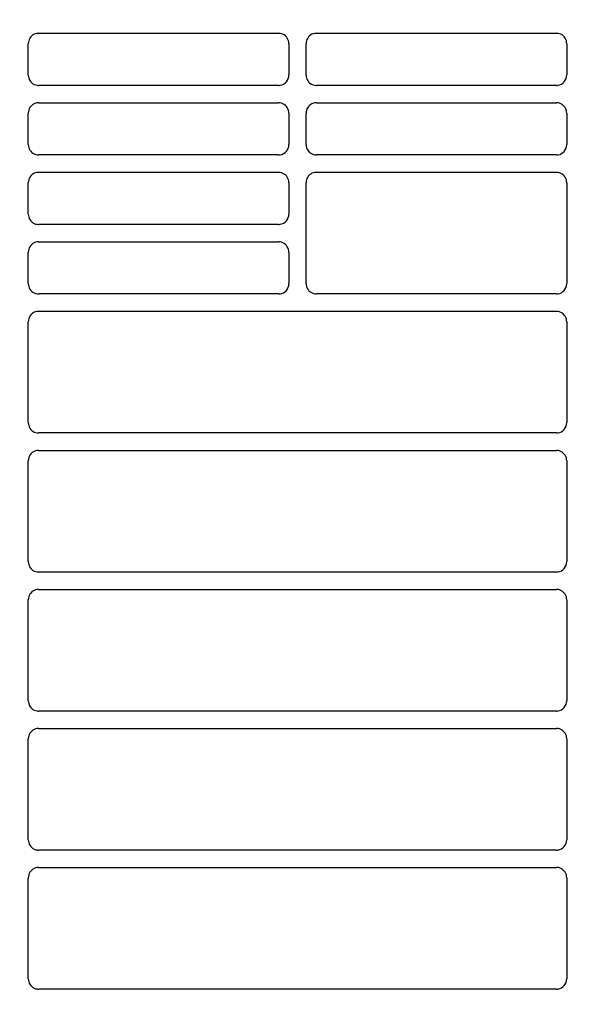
# Model space of a CAD drawing. Header units: millimetres. Extents: x -165365 to -33565, y 7406 to 103342.
# Tile 196 of 256: x -82316 to -82236, y 25519 to 25661. Entities that reach past the tile are written whole.
import ezdxf

# ---------------------------------------------------------------- set-up
doc = ezdxf.new("R2010")
doc.units = ezdxf.units.MM
doc.header["$MEASUREMENT"] = 0
doc.linetypes.add('ACAD_ISO03W100', pattern=[150, 60, -90])
for name, color, linetype in [('DETAIL', 5, 'Continuous'), ('ELEK CIENKIE', 80, 'Continuous'), ('ELEK OPIS', 140, 'Continuous')]:
    doc.layers.add(name, color=color, linetype=linetype)

# ---------------------------------------------------------------- blocks, each defined once
blk = doc.blocks.new('A$C67C8A0BA')
at = {"layer": 'DETAIL', "color": 3, "linetype": 'Continuous'}
for p, q in [((762.53, 649.45), (797.08, 649.45)), ((802.53, 649.45), (837.07, 649.45)), ((761.04, 643.44), (761.04, 647.96)), ((798.57, 647.95), (798.57, 643.45)), ((801.04, 643.44), (801.04, 647.96)), ((838.56, 647.95), (838.56, 643.45)), ((797.07, 641.95), (762.54, 641.95)), ((837.07, 641.95), (802.54, 641.95)), ((762.53, 639.44), (797.08, 639.44)), ((802.53, 639.44), (837.07, 639.44)), ((761.04, 633.44), (761.04, 637.95)), ((798.57, 637.95), (798.57, 633.44)), ((801.04, 633.44), (801.04, 637.95)), ((838.56, 637.95), (838.56, 633.44)), ((797.07, 631.95), (762.54, 631.95)), ((837.07, 631.95), (802.54, 631.95)), ((762.53, 629.45), (797.08, 629.45)), ((802.53, 629.45), (837.07, 629.45)), ((761.04, 623.44), (761.04, 627.96)), ((798.57, 627.95), (798.57, 623.45)), ((801.04, 613.44), (801.04, 627.96)), ((838.56, 627.95), (838.56, 613.44)), ((797.07, 621.95), (762.54, 621.95)), ((762.53, 619.44), (797.08, 619.44)), ((761.04, 613.44), (761.04, 617.95)), ((798.57, 617.95), (798.57, 613.44)), ((797.07, 611.95), (762.54, 611.95)), ((837.07, 611.95), (802.54, 611.95)), ((762.53, 609.45), (837.07, 609.45)), ((761.04, 593.44), (761.04, 607.96)), ((838.56, 607.95), (838.56, 593.44)), ((837.07, 591.95), (762.54, 591.95)), ((762.53, 589.45), (837.07, 589.45)), ((761.04, 573.44), (761.04, 587.96)), ((838.56, 587.95), (838.56, 573.44)), ((837.07, 571.95), (762.54, 571.95)), ((762.53, 569.45), (837.07, 569.45)), ((761.04, 553.44), (761.04, 567.96)), ((838.56, 567.95), (838.56, 553.44)), ((837.07, 551.95), (762.54, 551.95)), ((762.53, 549.45), (837.07, 549.45)), ((761.04, 533.44), (761.04, 547.96)), ((838.56, 547.95), (838.56, 533.44)), ((837.07, 531.95), (762.54, 531.95)), ((762.53, 529.45), (837.07, 529.45)), ((761.04, 513.44), (761.04, 527.96)), ((838.56, 527.95), (838.56, 513.44)), ((837.07, 511.95), (762.54, 511.95))]:
    blk.add_line(p, q, dxfattribs=at)
for points in [[(762.3, 649.43), (762.09, 649.38), (761.89, 649.31), (761.71, 649.2), (761.54, 649.07), (761.4, 648.92), (761.27, 648.76), (761.17, 648.57), (761.1, 648.37), (761.06, 648.17), (761.04, 647.96)], [(798.57, 647.95), (798.55, 648.16), (798.51, 648.37), (798.43, 648.56), (798.33, 648.75), (798.21, 648.92), (798.06, 649.07), (797.89, 649.2), (797.71, 649.3), (797.51, 649.38), (797.31, 649.43)], [(802.3, 649.43), (802.09, 649.38), (801.89, 649.31), (801.71, 649.2), (801.54, 649.07), (801.4, 648.92), (801.27, 648.76), (801.17, 648.57), (801.1, 648.37), (801.05, 648.17), (801.04, 647.96)], [(838.56, 647.95), (838.55, 648.16), (838.51, 648.37), (838.43, 648.57), (838.33, 648.75), (838.21, 648.92), (838.06, 649.07), (837.89, 649.2), (837.71, 649.3), (837.51, 649.38), (837.31, 649.43)], [(761.04, 643.44), (761.06, 643.23), (761.1, 643.02), (761.17, 642.82), (761.27, 642.64), (761.4, 642.47), (761.55, 642.32), (761.72, 642.19), (761.9, 642.09), (762.1, 642.01), (762.3, 641.97)], [(801.04, 643.44), (801.06, 643.23), (801.1, 643.02), (801.17, 642.83), (801.27, 642.64), (801.4, 642.47), (801.55, 642.32), (801.72, 642.19), (801.9, 642.09), (802.1, 642.01), (802.3, 641.97)], [(762.3, 639.43), (762.09, 639.38), (761.9, 639.3), (761.71, 639.2), (761.54, 639.07), (761.4, 638.92), (761.27, 638.75), (761.17, 638.57), (761.1, 638.37), (761.06, 638.16), (761.04, 637.95)], [(798.57, 637.95), (798.55, 638.16), (798.51, 638.36), (798.43, 638.56), (798.33, 638.75), (798.21, 638.92), (798.06, 639.07), (797.89, 639.2), (797.71, 639.3), (797.51, 639.38), (797.31, 639.43)], [(802.3, 639.43), (802.09, 639.38), (801.89, 639.3), (801.71, 639.2), (801.54, 639.07), (801.4, 638.92), (801.27, 638.75), (801.17, 638.57), (801.1, 638.37), (801.05, 638.16), (801.04, 637.95)], [(838.56, 637.95), (838.55, 638.16), (838.51, 638.36), (838.43, 638.56), (838.33, 638.75), (838.21, 638.92), (838.06, 639.07), (837.89, 639.2), (837.71, 639.3), (837.51, 639.38), (837.31, 639.42)], [(761.04, 633.44), (761.06, 633.23), (761.1, 633.02), (761.17, 632.82), (761.27, 632.64), (761.4, 632.47), (761.55, 632.32), (761.72, 632.19), (761.9, 632.09), (762.1, 632.01), (762.3, 631.96)], [(801.04, 633.44), (801.06, 633.23), (801.1, 633.02), (801.17, 632.82), (801.27, 632.64), (801.4, 632.47), (801.55, 632.32), (801.72, 632.19), (801.9, 632.09), (802.1, 632.01), (802.3, 631.96)], [(762.3, 629.43), (762.09, 629.38), (761.9, 629.31), (761.71, 629.2), (761.54, 629.08), (761.4, 628.93), (761.27, 628.76), (761.17, 628.57), (761.1, 628.37), (761.06, 628.17), (761.04, 627.96)], [(798.57, 627.95), (798.55, 628.16), (798.51, 628.37), (798.43, 628.56), (798.33, 628.75), (798.21, 628.92), (798.06, 629.07), (797.89, 629.2), (797.71, 629.3), (797.51, 629.38), (797.31, 629.43)], [(802.3, 629.43), (802.09, 629.38), (801.89, 629.31), (801.71, 629.2), (801.54, 629.07), (801.4, 628.92), (801.27, 628.76), (801.17, 628.57), (801.1, 628.37), (801.05, 628.17), (801.04, 627.96)], [(838.56, 627.95), (838.55, 628.16), (838.51, 628.37), (838.43, 628.57), (838.33, 628.75), (838.21, 628.92), (838.06, 629.07), (837.89, 629.2), (837.71, 629.3), (837.51, 629.38), (837.31, 629.43)], [(761.04, 623.44), (761.06, 623.23), (761.1, 623.02), (761.17, 622.82), (761.27, 622.64), (761.4, 622.47), (761.55, 622.32), (761.72, 622.19), (761.9, 622.09), (762.1, 622.01), (762.3, 621.97)], [(762.3, 619.43), (762.09, 619.38), (761.9, 619.3), (761.71, 619.2), (761.54, 619.07), (761.4, 618.92), (761.27, 618.75), (761.17, 618.57), (761.1, 618.37), (761.06, 618.16), (761.04, 617.95)], [(798.57, 617.95), (798.55, 618.16), (798.51, 618.36), (798.43, 618.56), (798.33, 618.75), (798.21, 618.92), (798.06, 619.07), (797.89, 619.2), (797.71, 619.3), (797.51, 619.38), (797.31, 619.43)], [(761.04, 613.44), (761.06, 613.23), (761.1, 613.02), (761.17, 612.82), (761.27, 612.64), (761.4, 612.47), (761.55, 612.32), (761.72, 612.19), (761.9, 612.09), (762.1, 612.01), (762.3, 611.96)], [(801.04, 613.44), (801.06, 613.23), (801.1, 613.02), (801.17, 612.82), (801.27, 612.64), (801.4, 612.47), (801.55, 612.32), (801.72, 612.19), (801.9, 612.09), (802.1, 612.01), (802.3, 611.96)], [(762.3, 609.43), (762.09, 609.38), (761.9, 609.31), (761.71, 609.2), (761.54, 609.08), (761.4, 608.93), (761.27, 608.76), (761.17, 608.57), (761.1, 608.37), (761.06, 608.17), (761.04, 607.96)], [(838.56, 607.95), (838.55, 608.16), (838.51, 608.37), (838.43, 608.57), (838.33, 608.75), (838.21, 608.92), (838.06, 609.07), (837.89, 609.2), (837.71, 609.3), (837.51, 609.38), (837.31, 609.43)], [(761.04, 593.44), (761.06, 593.23), (761.1, 593.02), (761.17, 592.82), (761.27, 592.64), (761.4, 592.47), (761.55, 592.32), (761.72, 592.19), (761.9, 592.09), (762.1, 592.01), (762.3, 591.96)], [(762.3, 589.43), (762.09, 589.38), (761.9, 589.31), (761.71, 589.2), (761.54, 589.08), (761.4, 588.93), (761.27, 588.76), (761.17, 588.57), (761.1, 588.37), (761.06, 588.17), (761.04, 587.96)], [(838.56, 587.95), (838.55, 588.16), (838.51, 588.37), (838.43, 588.57), (838.33, 588.75), (838.21, 588.92), (838.06, 589.07), (837.89, 589.2), (837.71, 589.31), (837.51, 589.38), (837.31, 589.43)], [(761.04, 573.44), (761.06, 573.23), (761.1, 573.02), (761.17, 572.82), (761.27, 572.64), (761.4, 572.47), (761.55, 572.32), (761.72, 572.19), (761.9, 572.09), (762.1, 572.01), (762.3, 571.97)], [(762.3, 569.43), (762.09, 569.38), (761.9, 569.31), (761.71, 569.2), (761.54, 569.08), (761.4, 568.93), (761.27, 568.76), (761.17, 568.57), (761.1, 568.37), (761.06, 568.17), (761.04, 567.96)], [(838.56, 567.95), (838.55, 568.16), (838.51, 568.37), (838.43, 568.57), (838.33, 568.75), (838.21, 568.92), (838.06, 569.07), (837.89, 569.2), (837.71, 569.31), (837.51, 569.38), (837.31, 569.43)], [(761.04, 553.44), (761.06, 553.23), (761.1, 553.02), (761.17, 552.82), (761.27, 552.64), (761.4, 552.47), (761.55, 552.32), (761.72, 552.19), (761.9, 552.09), (762.1, 552.01), (762.3, 551.97)], [(762.3, 549.43), (762.09, 549.38), (761.9, 549.31), (761.71, 549.2), (761.54, 549.08), (761.4, 548.93), (761.27, 548.76), (761.17, 548.57), (761.1, 548.37), (761.06, 548.17), (761.04, 547.96)], [(838.56, 547.95), (838.55, 548.16), (838.51, 548.37), (838.43, 548.57), (838.33, 548.75), (838.21, 548.92), (838.06, 549.07), (837.89, 549.2), (837.71, 549.31), (837.51, 549.38), (837.31, 549.43)], [(761.04, 533.44), (761.06, 533.23), (761.1, 533.02), (761.17, 532.82), (761.27, 532.64), (761.4, 532.47), (761.55, 532.32), (761.72, 532.19), (761.9, 532.09), (762.1, 532.01), (762.3, 531.97)], [(762.3, 529.43), (762.09, 529.38), (761.9, 529.31), (761.71, 529.2), (761.54, 529.08), (761.4, 528.93), (761.27, 528.76), (761.17, 528.57), (761.1, 528.37), (761.06, 528.17), (761.04, 527.96)], [(838.56, 527.95), (838.55, 528.16), (838.51, 528.37), (838.43, 528.57), (838.33, 528.75), (838.21, 528.92), (838.06, 529.07), (837.89, 529.2), (837.71, 529.31), (837.51, 529.38), (837.31, 529.43)], [(761.04, 513.44), (761.06, 513.23), (761.1, 513.02), (761.17, 512.82), (761.27, 512.64), (761.4, 512.47), (761.55, 512.32), (761.72, 512.19), (761.9, 512.09), (762.1, 512.01), (762.3, 511.97)]]:
    blk.add_lwpolyline(points, dxfattribs=at)
for centre, radius, start, end in [((919.8, 370.7), 346.4, 53.7024, 126.2976), ((919.8, 370.7), 341.4, 93.7169, 143.4915), ((919.8, 370.7), 339.2, 93.2993, 143.4915), ((762.53, 647.94), 1.5, 90.0016, 98.9362), ((797.08, 647.95), 1.49, 81.0375, 89.9983), ((802.53, 647.94), 1.5, 90.0017, 98.9366), ((837.07, 647.95), 1.49, 81.0392, 89.9983), ((797.07, 643.45), 1.5, 278.9347, 0.0116), ((837.07, 643.45), 1.5, 278.9211, 0.0073), ((762.54, 643.46), 1.51, 261.0748, 269.9985), ((797.07, 643.45), 1.5, 270.0038, 278.9574), ((802.54, 643.46), 1.51, 261.0732, 269.9985), ((837.07, 643.45), 1.5, 270.0038, 278.9545), ((762.53, 637.94), 1.5, 90.0006, 98.9352), ((797.08, 637.95), 1.49, 81.0356, 89.9972), ((802.53, 637.94), 1.5, 90.0006, 98.9366), ((837.07, 637.95), 1.49, 81.0382, 89.9972), ((797.07, 633.44), 1.5, 278.9351, 0.0147), ((837.07, 633.44), 1.5, 278.9224, 0.0104), ((762.54, 633.46), 1.51, 261.0736, 269.9974), ((797.07, 633.45), 1.5, 270.0027, 278.9558), ((802.54, 633.46), 1.51, 261.0728, 269.9974), ((837.07, 633.45), 1.5, 270.0027, 278.9538), ((762.53, 627.94), 1.5, 90.0017, 98.9362), ((797.08, 627.95), 1.49, 81.0374, 89.9983), ((802.53, 627.94), 1.5, 90.0017, 98.9366), ((837.07, 627.95), 1.49, 81.0391, 89.9983), ((797.07, 623.45), 1.5, 278.9392, 0.0179), ((762.54, 623.46), 1.51, 261.0743, 269.9985), ((797.07, 623.45), 1.5, 270.0037, 278.9579), ((762.53, 617.94), 1.5, 90.0006, 98.9351), ((797.08, 617.95), 1.49, 81.0355, 89.9972), ((797.07, 613.44), 1.5, 278.9397, 0.0211), ((837.07, 613.44), 1.5, 278.927, 0.0168), ((762.54, 613.46), 1.51, 261.073, 269.9975), ((797.07, 613.45), 1.5, 270.0027, 278.9563), ((802.54, 613.46), 1.51, 261.0723, 269.9974), ((837.07, 613.45), 1.5, 270.0026, 278.9543), ((762.53, 607.94), 1.5, 90.0017, 98.9361), ((837.07, 607.95), 1.49, 81.0391, 89.9983), ((837.07, 593.44), 1.5, 278.9315, 0.0231), ((762.54, 593.46), 1.51, 261.0725, 269.9975), ((837.07, 593.45), 1.5, 270.0026, 278.9548), ((762.53, 587.94), 1.5, 90.0017, 98.936), ((837.07, 587.95), 1.49, 81.0391, 89.9982), ((837.07, 573.44), 1.5, 278.936, 0.0294), ((762.54, 573.46), 1.51, 261.0719, 269.9975), ((837.07, 573.45), 1.5, 270.0026, 278.9552), ((762.53, 567.94), 1.51, 90.0017, 98.936), ((837.07, 567.95), 1.49, 81.039, 89.9982), ((837.07, 553.44), 1.5, 278.9405, 0.0357), ((762.54, 553.46), 1.51, 261.0715, 269.9976), ((837.07, 553.45), 1.5, 270.0025, 278.9557), ((762.53, 547.94), 1.51, 90.0018, 98.9358), ((837.07, 547.95), 1.5, 81.0391, 89.9982), ((837.07, 533.44), 1.5, 278.945, 0.0421), ((762.54, 533.46), 1.51, 261.071, 269.9976), ((837.07, 533.45), 1.5, 270.0025, 278.9561), ((762.53, 527.94), 1.51, 90.0018, 98.9357), ((837.07, 527.95), 1.5, 81.0391, 89.9982), ((837.07, 513.44), 1.5, 278.9494, 0.0484), ((762.54, 513.46), 1.51, 261.0705, 269.9976), ((837.07, 513.45), 1.5, 270.0025, 278.9564)]:
    blk.add_arc(centre, radius, start, end, dxfattribs=at)

msp = doc.modelspace()

# ---------------------------------------------------------------- linework, layer by layer
at = {"layer": 'ELEK CIENKIE', "color": 80, "linetype": 'ACAD_ISO03W100', "ltscale": 3}
msp.add_circle((-80405, 26479.5), 4350, dxfattribs=at)
at = {"layer": 'ELEK OPIS'}
msp.add_arc((-81471.26462, 25339.4459), 1043.64649, 165.03191054, 237.04861757, dxfattribs=at)

# ---------------------------------------------------------------- block references
msp.add_blockref('A$C67C8A0BA', (-83076.12413, 25009.39228))

doc.saveas('drawing.dxf')
